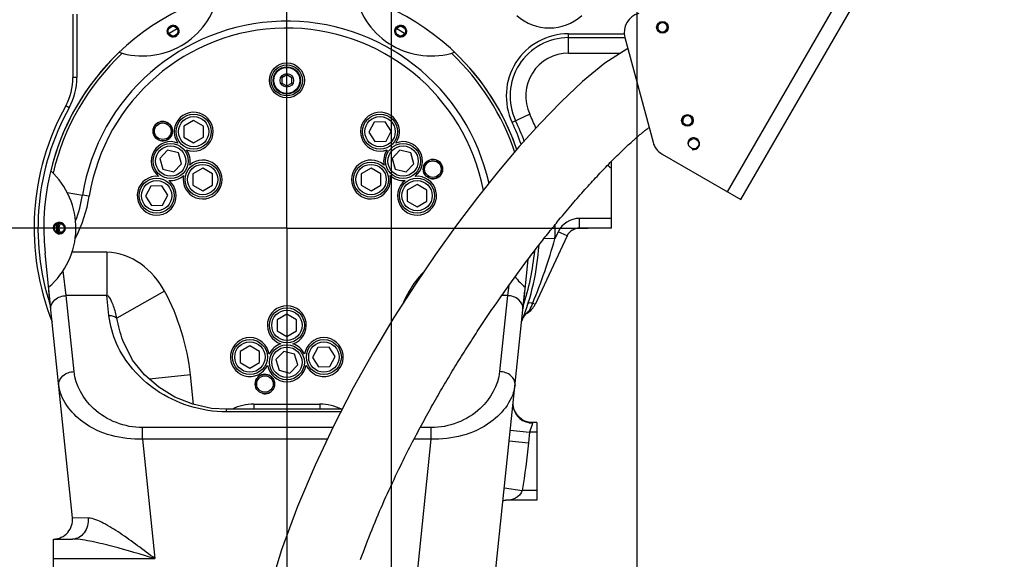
# Model space of a CAD drawing. Header units: millimetres. Extents: x 0 to 11890, y 0 to 8410.
# Tile 90 of 103: x 7118 to 7624, y 6567 to 6844. Entities that reach past the tile are written whole.
import ezdxf

# ---------------------------------------------------------------- set-up
doc = ezdxf.new("R2010")
doc.units = ezdxf.units.MM
doc.header["$LTSCALE"] = 653.95
doc.linetypes.add('CENTER', pattern=[0.6, 0.375, -0.075, 0.075, -0.075])
doc.layers.get('0').update_dxf_attribs({"linetype": 'CONTINUOUS'})
for name, color, linetype in [('304103000002_DXF_AXIS', 7, 'CONTINUOUS'), ('304103000002DXF_CONTINUOUS_LINE', 7, 'CONTINUOUS'), ('304103000008DXF_CONTINUOUS_LINE', 7, 'CONTINUOUS'), ('304105000045DXF_CONTINUOUS_LINE', 7, 'CONTINUOUS'), ('501023000026DXF_CONTINUOUS_LINE', 7, 'CONTINUOUS'), ('501023000027DXF_CONTINUOUS_LINE', 7, 'CONTINUOUS'), ('501023000049DXF_CONTINUOUS_LINE', 7, 'CONTINUOUS'), ('604006000005DXF_CONTINUOUS_LINE', 7, 'CONTINUOUS'), ('604007000001DXF_CONTINUOUS_LINE', 7, 'CONTINUOUS'), ('626001000001DXF_CONTINUOUS_LINE', 7, 'CONTINUOUS'), ('R50-1TANHUANDXF_CONTINUOUS_LINE', 7, 'CONTINUOUS'), ('运动范围_DXF_BALLOON', 7, 'CONTINUOUS'), ('运动范围_DXF_DIMENSION', 7, 'CONTINUOUS')]:
    doc.layers.add(name, color=color, linetype=linetype)
doc.styles.get("Standard").update_dxf_attribs({"font": 'txt', "width": 0.7})
doc.dimstyles.new('DIMSTYLE_1', dxfattribs={"dimtxt": 100, "dimasz": 60, "dimexe": 2, "dimexo": 0.2, "dimgap": 2.5, "dimtad": 0, "dimtih": 1, "dimtoh": 1, "dimdec": 1, "dimdsep": 46, "dimtxsty": 'Standard', "dimblk": '_FILLED', "dimblk1": '_FILLED', "dimblk2": '_FILLED', "dimcen": 0.09, "dimclrt": 5, "dimazin": 2, "dimtp": 0.1, "dimtm": 0.1, "dimtfac": 1, "dimtdec": 1, "dimtofl": 0, "dimtmove": 0, "dimatfit": 3, "dimldrblk": '_FILLED', "dimfxl": 0, "dimtolj": 1, "dimarcsym": 0})
doc.dimstyles.new('DIMSTYLE_2', dxfattribs={"dimtxt": 100, "dimasz": 60, "dimexe": 2, "dimexo": 0.2, "dimgap": 2.5, "dimtad": 0, "dimtih": 1, "dimtoh": 1, "dimdsep": 46, "dimtxsty": 'Standard', "dimblk": '_FILLED', "dimblk1": '_FILLED', "dimblk2": '_FILLED', "dimcen": 0.09, "dimclrt": 5, "dimazin": 2, "dimtp": 0.01, "dimtm": 0.01, "dimtfac": 1, "dimtofl": 0, "dimtmove": 0, "dimatfit": 3, "dimldrblk": '_FILLED', "dimfxl": 0, "dimtolj": 1, "dimarcsym": 0})
doc.dimstyles.new('DIMSTYLE_4', dxfattribs={"dimtxt": 100, "dimasz": 60, "dimexe": 2, "dimexo": 0.2, "dimgap": 2.5, "dimtad": 1, "dimdsep": 46, "dimtxsty": 'Standard', "dimblk": '_FILLED', "dimblk1": '_FILLED', "dimblk2": '_FILLED', "dimcen": 0.09, "dimclrt": 5, "dimazin": 2, "dimtp": 0.01, "dimtm": 0.01, "dimtfac": 1, "dimtofl": 0, "dimtmove": 0, "dimatfit": 3, "dimldrblk": '_FILLED', "dimfxl": 0, "dimtolj": 1, "dimarcsym": 0})
doc.dimstyles.new('DIMSTYLE_7', dxfattribs={"dimtxt": 100, "dimasz": 60, "dimexe": 2, "dimexo": 0.2, "dimgap": 2.5, "dimtad": 0, "dimtih": 1, "dimtoh": 1, "dimdec": 1, "dimdsep": 46, "dimtxsty": 'Standard', "dimblk": '_FILLED', "dimblk1": '_FILLED', "dimblk2": '_FILLED', "dimcen": 0.09, "dimclrt": 5, "dimazin": 2, "dimtp": 0.01, "dimtm": 0.01, "dimtfac": 1, "dimtofl": 0, "dimtmove": 0, "dimatfit": 3, "dimldrblk": '_FILLED', "dimfxl": 0, "dimtolj": 1, "dimarcsym": 0})

# ---------------------------------------------------------------- blocks, each defined once
blk = doc.blocks.new('*D18')
at = {"layer": '运动范围_DXF_DIMENSION', "color": 2, "linetype": 'Continuous', "transparency": 16777216}
blk.add_line((7257.5, 7734.59), (9194.47, 7734.59), dxfattribs=at)
blk = doc.blocks.new('_FILLED')
at = {"color": 0, "linetype": 'ByBlock'}
blk.add_solid([(0, 0), (-1, 0.1167), (-1, -0.1167)], dxfattribs=at)
blk = doc.blocks.new('*D19')
at = {"layer": '运动范围_DXF_DIMENSION', "color": 2, "linetype": 'Continuous', "transparency": 16777216}
for p, q in [((7257.5, 7734.59), (9802.48, 7734.59)), ((9782.48, 7734.59), (9782.48, 5994.44)), ((9782.48, 4254.29), (9782.48, 5994.44)), ((7872.68, 4254.29), (9802.48, 4254.29))]:
    blk.add_line(p, q, dxfattribs=at)
at = {"layer": '运动范围_DXF_DIMENSION', "color": 2, "linetype": 'Continuous', "transparency": 16777216, "xscale": 60, "yscale": 60, "zscale": 60}
for p, rotation in [((9782.48, 7734.59), 90), ((9782.48, 4254.29), 270)]:
    blk.add_blockref('_FILLED', p, dxfattribs=dict(at, rotation=rotation))
blk = doc.blocks.new('*D24')
at = {"layer": '运动范围_DXF_DIMENSION', "color": 2, "linetype": 'Continuous', "transparency": 16777216}
for p, q in [((7110.32, 5492.23), (7110.32, 7210.21)), ((7255.32, 6894.23), (7255.32, 7210.21)), ((7182.82, 7190.21), (6730.85, 7190.21)), ((7110.32, 7190.21), (7182.82, 7190.21)), ((7255.32, 7190.21), (7182.82, 7190.21))]:
    blk.add_line(p, q, dxfattribs=at)
at = {"layer": '运动范围_DXF_DIMENSION', "color": 2, "linetype": 'Continuous', "transparency": 16777216, "xscale": 60, "yscale": 60, "zscale": 60, "rotation": 180}
blk.add_blockref('_FILLED', (7110.32, 7190.21), dxfattribs=at)
at = {"layer": '运动范围_DXF_DIMENSION', "color": 2, "linetype": 'Continuous', "transparency": 16777216, "xscale": 60, "yscale": 60, "zscale": 60}
blk.add_blockref('_FILLED', (7255.32, 7190.21), dxfattribs=at)
blk = doc.blocks.new('*D37')
at = {"layer": '运动范围_DXF_BALLOON', "color": 2, "linetype": 'Continuous', "transparency": 16777216}
blk.add_line((7309.22, 6245.35), (7309.22, 7814.98), dxfattribs=at)
blk = doc.blocks.new('*D38')
at = {"layer": '运动范围_DXF_BALLOON', "color": 2, "linetype": 'Continuous', "transparency": 16777216}
for p, q in [((7550.19, 7623.04), (7550.19, 7814.98)), ((7435.5, 7478.04), (7550.19, 7623.04)), ((7435.5, 5534.64), (7435.5, 7478.04))]:
    blk.add_line(p, q, dxfattribs=at)

msp = doc.modelspace()

# ---------------------------------------------------------------- linework, layer by layer
at = {"color": 2, "linetype": 'Continuous'}
for centre, radius, start, end in [((7255.496, 5867.233), 1867.359, 315.002639, 180), ((6385.5, 5870.014), 996.309, 22.006917, 54.885704)]:
    msp.add_arc(centre, radius, start, end, dxfattribs=at)
at = {"layer": '304103000002_DXF_AXIS', "color": 7, "linetype": 'CENTER'}
for q in [(7255.316, 6892.233), (7100.316, 6737.233), (7255.316, 6251.722), (7410.316, 6737.233)]:
    msp.add_line((7255.316, 6737.233), q, dxfattribs=at)
at = {"layer": '304103000002DXF_CONTINUOUS_LINE', "color": 9, "linetype": 'Continuous'}
for p, q in [((7142.382, 6755.539), (7150.224, 6754.268)), ((7153.714, 6753.702), (7150.224, 6754.268)), ((7162.775, 6724.826), (7144.843, 6724.826)), ((7162.775, 6724.826), (7162.775, 6702.531)), ((7141.893, 6702.532), (7140.229, 6715.243)), ((7369.408, 6707.638), (7368.739, 6702.532)), ((7145.934, 6663.43), (7141.893, 6702.532)), ((7162.775, 6702.531), (7141.893, 6702.532)), ((7163.837, 6692.249), (7162.775, 6702.531)), ((7192.403, 6704.812), (7167.918, 6690.859)), ((7318.23, 6704.812), (7318.868, 6704.448)), ((7368.739, 6702.532), (7364.699, 6663.43)), ((7368.739, 6702.532), (7365.786, 6702.532)), ((7205.818, 6661.697), (7184.652, 6659.509)), ((7207.384, 6646.541), (7205.818, 6661.697)), ((7238.316, 6646.728), (7238.316, 6644.011)), ((7238.316, 6646.728), (7272.316, 6646.728)), ((7272.316, 6646.728), (7272.316, 6644.011)), ((7224.247, 6642.727), (7224.247, 6644.011)), ((7283.041, 6642.727), (7224.247, 6642.727)), ((7181.081, 6628.671), (7181.081, 6634.617)), ((7278.889, 6634.617), (7181.081, 6634.617)), ((7329.552, 6634.617), (7323.853, 6634.617)), ((7329.552, 6628.671), (7329.552, 6634.617)), ((7381.43, 6636.25), (7380.186, 6632.233)), ((7381.653, 6636.966), (7381.43, 6636.25)), ((7370.239, 6633.261), (7380.186, 6632.233)), ((7380.186, 6632.233), (7379.628, 6626.833)), ((7383.816, 6632.233), (7380.186, 6632.233)), ((7181.081, 6628.671), (7187.43, 6567.233)), ((7276.083, 6628.671), (7181.081, 6628.671)), ((7329.552, 6628.671), (7320.706, 6628.671)), ((7322.117, 6556.721), (7329.552, 6628.671)), ((7369.681, 6627.861), (7379.628, 6626.833)), ((7367.175, 6603.607), (7376.408, 6602.233)), ((7383.816, 6602.233), (7376.408, 6602.233)), ((7153.108, 6588.056), (7145.044, 6588.261)), ((7135.316, 6567.233), (7187.43, 6567.233))]:
    msp.add_line(p, q, dxfattribs=at)
at = {"layer": '304103000002DXF_CONTINUOUS_LINE', "color": 7, "linetype": 'Continuous'}
for p, q in [((7133.936, 6695.764), (7130.978, 6724.386)), ((7379.321, 6721.156), (7376.697, 6695.764)), ((7145.044, 6588.261), (7132.961, 6705.195)), ((7361.905, 6552.609), (7377.671, 6705.195)), ((7171.001, 6679.392), (7170.999, 6679.396)), ((7283.706, 6644.011), (7224.247, 6644.011)), ((7381.606, 6637.233), (7379.564, 6637.445)), ((7383.816, 6637.233), (7381.606, 6637.233)), ((7383.816, 6637.233), (7383.816, 6597.233)), ((7383.816, 6597.233), (7367.887, 6597.233)), ((7135.316, 6537.233), (7135.316, 6577.233)), ((7135.316, 6577.233), (7145.151, 6577.233))]:
    msp.add_line(p, q, dxfattribs=at)
for points in [[(7224.247, 6644.011), (7216.607, 6644.521), (7206.953, 6646.635), (7197.776, 6650.304), (7189.426, 6655.37), (7182.149, 6661.679), (7175.983, 6669.373), (7171.001, 6679.392)], [(7379.564, 6637.445), (7377.785, 6637.996), (7376.195, 6638.833), (7374.827, 6639.899), (7373.704, 6641.135), (7372.836, 6642.485), (7372.219, 6643.893), (7371.849, 6645.282), (7371.703, 6646.471), (7371.695, 6647.261), (7371.7, 6647.366)], [(7366.491, 6596.987), (7367.476, 6597.214), (7367.88, 6597.233)]]:
    msp.add_lwpolyline(points, dxfattribs=at)
for centre, radius in [((7196.816, 6838.558), 2.5), ((7313.816, 6838.558), 2.5), ((7255.316, 6813.233), 9), ((7191.488, 6787.102), 5), ((7191.488, 6787.102), 4.25), ((7330.418, 6767.576), 5), ((7330.418, 6767.576), 4.25), ((7138.316, 6737.233), 2.5), ((7244.043, 6657.022), 5), ((7244.043, 6657.022), 4.25)]:
    msp.add_circle(centre, radius, dxfattribs=at)
for centre, radius, start, end in [((7255.316, 6737.233), 125, 18.76944, 185.8993), ((7181.066, 6865.838), 40, 252.5081, 347.4919), ((7329.566, 6865.838), 40, 192.5081, 287.4919), ((7255.316, 6737.233), 125, 133.64457, 166.35543), ((7255.316, 6737.233), 125, 18.77663, 46.35543), ((7207.385, 6786.868), 10, 248.19985, 215.80015), ((7303.248, 6786.868), 10, 324.19985, 291.80015), ((7195.561, 6771.733), 10, 68.19985, 231.80015), ((7315.072, 6771.733), 10, 308.19985, 111.80015), ((7195.561, 6771.733), 10, 348.19487, 35.80015), ((7315.072, 6771.733), 10, 144.19985, 191.80513), ((7212.015, 6762.233), 10, 168.19487, 131.80513), ((7298.618, 6762.233), 10, 48.19487, 11.80513), ((7106.816, 6737.233), 40, 310.49896, 47.4919), ((7188.366, 6753.926), 10, 84.19985, 51.80015), ((7195.561, 6771.733), 10, 264.19985, 311.80513), ((7315.072, 6771.733), 10, 228.19487, 275.80015), ((7322.267, 6753.926), 10, 128.19985, 95.80015), ((7403.816, 6737.233), 40, 218.85576, 229.50094), ((7255.316, 6687.233), 10, 288.19487, 251.80513), ((7236.297, 6670.906), 10, 8.19985, 335.80015), ((7274.335, 6670.906), 10, 204.19985, 171.80015), ((7255.316, 6668.233), 10, 108.19487, 155.80015), ((7255.316, 6668.233), 10, 24.19985, 71.80513), ((7255.316, 6668.233), 10, 188.19985, 351.80015), ((7135.097, 6587.233), 10, 271.25843, 5.89948)]:
    msp.add_arc(centre, radius, start, end, dxfattribs=at)
at = {"layer": '304103000002DXF_CONTINUOUS_LINE', "color": 9, "linetype": 'Continuous'}
for centre, radius, start, end in [((7255.316, 6737.233), 106.464, 12.40768, 170.7931), ((7255.316, 6737.233), 102.929, 10.87773, 170.7931), ((7255.316, 6737.233), 123.536, 133.2504, 166.7496), ((7255.316, 6737.233), 123.536, 18.34977, 46.7496), ((7082.571, 6765.233), 72.071, 332.42548, 350.7931), ((7082.571, 6765.233), 68.536, 339.21643, 350.7931), ((7238.316, 6622.233), 24.495, 90, 116.69791), ((7272.316, 6622.233), 24.495, 62.90061, 90)]:
    msp.add_arc(centre, radius, start, end, dxfattribs=at)
at = {"layer": '304103000002DXF_CONTINUOUS_LINE', "color": 2, "linetype": 'Continuous'}
for centre, radius in [((7196.816, 6838.558), 3), ((7313.816, 6838.558), 3), ((7191.488, 6787.102), 5), ((7330.418, 6767.576), 5), ((7138.316, 6737.233), 3), ((7244.043, 6657.022), 5)]:
    msp.add_arc(centre, radius, 255, 195, dxfattribs=at)
at = {"layer": '304103000002DXF_CONTINUOUS_LINE', "color": 7, "linetype": 'Continuous'}
for points in [[(7196.385, 6841.526), (7197.142, 6841.637), (7197.995, 6841.412), (7198.608, 6840.954)], [(7311.218, 6840.058), (7311.78, 6841.032), (7313.144, 6841.69), (7314.256, 6841.524)], [(7194.218, 6837.058), (7193.83, 6837.731), (7193.722, 6838.623), (7193.93, 6839.372)], [(7194.468, 6840.422), (7194.927, 6840.999), (7195.655, 6841.419), (7196.385, 6841.526)], [(7199.703, 6837.745), (7199.413, 6836.695), (7198.325, 6835.748), (7197.248, 6835.59)], [(7199.414, 6840.058), (7199.803, 6839.385), (7199.911, 6838.494), (7199.703, 6837.745)], [(7312.306, 6835.966), (7311.665, 6836.339), (7311.14, 6837.006), (7310.936, 6837.719)], [(7316.414, 6837.058), (7315.852, 6836.085), (7314.488, 6835.427), (7313.376, 6835.593)], [(7314.256, 6841.524), (7315.323, 6841.364), (7316.4, 6840.435), (7316.696, 6839.398)], [(7316.696, 6839.398), (7316.912, 6838.643), (7316.807, 6837.739), (7316.414, 6837.058)], [(7197.248, 6835.59), (7196.491, 6835.479), (7195.638, 6835.705), (7195.025, 6836.162)], [(7137.167, 6734.471), (7136.141, 6734.899), (7135.313, 6736.133), (7135.317, 6737.245)], [(7135.317, 6737.245), (7135.319, 6737.986), (7135.633, 6738.775), (7136.149, 6739.308)], [(7136.149, 6739.308), (7136.696, 6739.872), (7137.531, 6740.233), (7138.316, 6740.233)], [(7138.316, 6740.233), (7139.733, 6740.233), (7141.32, 6738.639), (7141.316, 6737.222)], [(7141.316, 6737.222), (7141.312, 6735.81), (7139.728, 6734.233), (7138.316, 6734.233)]]:
    msp.add_open_spline(points, degree=3, dxfattribs=at)
for points, knots in [([(7193.93, 6839.372), (7193.982, 6839.562), (7194.129, 6839.933), (7194.345, 6840.267), (7194.468, 6840.422)], [0, 0, 0, 0, 0.5001439, 1, 1, 1, 1]), ([(7195.025, 6836.162), (7194.862, 6836.284), (7194.56, 6836.557), (7194.318, 6836.885), (7194.218, 6837.058)], [0, 0, 0, 0, 0.504286, 1, 1, 1, 1]), ([(7198.608, 6840.954), (7198.771, 6840.833), (7199.073, 6840.56), (7199.314, 6840.232), (7199.414, 6840.058)], [0, 0, 0, 0, 0.504286, 1, 1, 1, 1]), ([(7310.936, 6837.719), (7310.882, 6837.911), (7310.813, 6838.309), (7310.822, 6838.713), (7310.846, 6838.912)], [0, 0, 0, 0, 0.4991711, 1, 1, 1, 1]), ([(7310.846, 6838.912), (7310.869, 6839.114), (7310.955, 6839.512), (7311.118, 6839.885), (7311.218, 6840.058)], [0, 0, 0, 0, 0.5042844, 1, 1, 1, 1]), ([(7313.376, 6835.593), (7313.189, 6835.621), (7312.818, 6835.712), (7312.47, 6835.871), (7312.306, 6835.966)], [0, 0, 0, 0, 0.5004417, 1, 1, 1, 1]), ([(7138.316, 6734.233), (7138.121, 6734.233), (7137.727, 6734.276), (7137.35, 6734.394), (7137.167, 6734.471)], [0, 0, 0, 0, 0.4958568, 1, 1, 1, 1])]:
    msp.add_open_spline(points, degree=3, knots=knots, dxfattribs=at)
at = {"layer": '304103000002DXF_CONTINUOUS_LINE', "color": 9, "linetype": 'Continuous'}
for points, knots in [([(7192.403, 6704.812), (7189.336, 6710.195), (7181.347, 6720.072), (7168.915, 6724.826), (7162.775, 6724.826)], [0, 0, 0, 0, 0.5022598, 1, 1, 1, 1]), ([(7133.936, 6695.764), (7133.763, 6697.438), (7135.92, 6701.319), (7139.814, 6702.435), (7141.893, 6702.531)], [0, 0, 0, 0, 0.4470568, 1, 1, 1, 1]), ([(7167.918, 6690.859), (7167.452, 6692.931), (7166.642, 6696.107), (7165.052, 6699.935), (7163.862, 6702.235), (7162.775, 6702.531)], [0, 0, 0, 0, 0.4913674, 0.739335, 1, 1, 1, 1]), ([(7205.818, 6661.697), (7205.041, 6669.217), (7201.6, 6684.017), (7196.145, 6698.248), (7192.403, 6704.812)], [0, 0, 0, 0, 0.5001188, 1, 1, 1, 1]), ([(7376.697, 6695.764), (7376.87, 6697.438), (7374.713, 6701.319), (7370.819, 6702.435), (7368.739, 6702.531)], [0, 0, 0, 0, 0.4470568, 1, 1, 1, 1]), ([(7224.247, 6642.727), (7211.543, 6642.729), (7187.932, 6649.973), (7171.927, 6668.338), (7167.722, 6677.831)], [0, 0, 0, 0, 0.5502914, 1, 1, 1, 1]), ([(7137.976, 6656.662), (7137.803, 6658.337), (7139.96, 6662.217), (7143.854, 6663.333), (7145.934, 6663.43)], [0, 0, 0, 0, 0.4470568, 1, 1, 1, 1]), ([(7181.081, 6634.617), (7172.039, 6634.62), (7155.238, 6640.851), (7146.666, 6656.347), (7145.934, 6663.43)], [0, 0, 0, 0, 0.5594582, 1, 1, 1, 1]), ([(7364.699, 6663.43), (7363.967, 6656.347), (7355.395, 6640.851), (7338.594, 6634.62), (7329.552, 6634.617)], [0, 0, 0, 0, 0.4405411, 1, 1, 1, 1]), ([(7372.657, 6656.662), (7372.83, 6658.337), (7370.673, 6662.217), (7366.779, 6663.333), (7364.699, 6663.43)], [0, 0, 0, 0, 0.4470568, 1, 1, 1, 1]), ([(7181.081, 6628.671), (7170.425, 6628.459), (7151.35, 6632.647), (7138.756, 6649.106), (7137.976, 6656.662)], [0, 0, 0, 0, 0.5838772, 1, 1, 1, 1]), ([(7372.657, 6656.662), (7371.876, 6649.106), (7359.283, 6632.647), (7340.207, 6628.459), (7329.552, 6628.671)], [0, 0, 0, 0, 0.4161222, 1, 1, 1, 1]), ([(7371.762, 6645.183), (7372.099, 6642.965), (7374.629, 6638.612), (7379.333, 6636.991), (7381.653, 6636.966)], [0, 0, 0, 0, 0.4915911, 1, 1, 1, 1]), ([(7381.606, 6637.233), (7381.641, 6637.233), (7381.732, 6637.134), (7381.672, 6637.03), (7381.653, 6636.966)], [0, 0, 0, 0, 0.3408808, 1, 1, 1, 1]), ([(7376.408, 6602.233), (7375.678, 6600.6), (7373.241, 6597.632), (7369.571, 6597.233), (7367.888, 6597.233)], [0, 0, 0, 0, 0.5152891, 1, 1, 1, 1]), ([(7153.108, 6588.056), (7153.28, 6585.436), (7152.202, 6580.239), (7147.384, 6577.233), (7145.15, 6577.233)], [0, 0, 0, 0, 0.5403287, 1, 1, 1, 1]), ([(7187.43, 6567.233), (7181.528, 6571.655), (7172.916, 6578.209), (7161.618, 6585.289), (7155.835, 6587.988), (7153.108, 6588.056)], [0, 0, 0, 0, 0.5472702, 0.7975513, 1, 1, 1, 1]), ([(7187.43, 6567.233), (7180.244, 6569.355), (7169.572, 6572.55), (7155.506, 6576.007), (7148.534, 6577.233), (7145.152, 6577.233)], [0, 0, 0, 0, 0.5164053, 0.7668985, 1, 1, 1, 1])]:
    msp.add_open_spline(points, degree=3, knots=knots, dxfattribs=at)
for points in [[(7325.592, 6714.636), (7322.719, 6711.722), (7320.256, 6708.367), (7318.23, 6704.812)], [(7318.23, 6704.812), (7317.039, 6702.724), (7315.956, 6700.573), (7314.957, 6698.386)], [(7163.837, 6692.249), (7165.273, 6692.316), (7166.909, 6691.882), (7167.918, 6690.859)], [(7167.722, 6677.831), (7165.706, 6682.382), (7164.349, 6687.298), (7163.837, 6692.249)], [(7170.999, 6679.396), (7169.683, 6683.127), (7168.684, 6686.977), (7167.918, 6690.859)], [(7379.628, 6626.833), (7378.778, 6618.607), (7377.625, 6610.413), (7376.408, 6602.233)]]:
    msp.add_open_spline(points, degree=3, dxfattribs=at)
at = {"layer": '304103000008DXF_CONTINUOUS_LINE', "color": 7, "linetype": 'Continuous'}
for p, q in [((7145.316, 6847.263), (7145.316, 6814.693)), ((7400.147, 6835.233), (7429.189, 6835.233)), ((7422.316, 6737.233), (7422.316, 6771.678)), ((7422.316, 6737.233), (7405.76, 6737.233)), ((7399.416, 6733.192), (7383.009, 6698.007)), ((7399.5, 6733.365), (7399.642, 6733.635))]:
    msp.add_line(p, q, dxfattribs=at)
at = {"layer": '304103000008DXF_CONTINUOUS_LINE', "color": 9, "linetype": 'Continuous'}
for p, q in [((7147.316, 6847.263), (7147.316, 6814.693)), ((7400.147, 6827.233), (7400.147, 6837.233)), ((7400.147, 6837.233), (7428.944, 6837.233)), ((7400.147, 6827.233), (7426.957, 6827.233)), ((7147.316, 6814.693), (7145.316, 6814.693)), ((7143.316, 6799.201), (7141.566, 6800.169)), ((7380.233, 6795.883), (7371.181, 6791.633)), ((7405.76, 6737.233), (7405.76, 6742.233)), ((7422.316, 6742.233), (7405.76, 6742.233)), ((7394.884, 6735.305), (7393.206, 6731.705)), ((7399.416, 6733.192), (7394.884, 6735.305)), ((7393.206, 6731.705), (7387.618, 6731.929)), ((7383.009, 6698.007), (7381.775, 6698.583))]:
    msp.add_line(p, q, dxfattribs=at)
at = {"layer": '304103000008DXF_CONTINUOUS_LINE', "color": 7, "linetype": 'Continuous'}
for points in [[(7400.476, 6734.825), (7400.745, 6735.117), (7401.039, 6735.402), (7401.358, 6735.676), (7401.701, 6735.937)], [(7401.701, 6735.937), (7402.069, 6736.181), (7402.46, 6736.407), (7402.875, 6736.611), (7403.311, 6736.791), (7403.369, 6736.812)], [(7399.642, 6733.635), (7399.816, 6733.93), (7400.012, 6734.228), (7400.232, 6734.527), (7400.476, 6734.825)], [(7376.883, 6691.173), (7377.043, 6691.54), (7377.699, 6692.537), (7378.605, 6693.359), (7378.91, 6693.553)]]:
    msp.add_lwpolyline(points, dxfattribs=at)
at = {"layer": '304103000008DXF_CONTINUOUS_LINE', "color": 9, "linetype": 'Continuous'}
for centre, radius, start, end in [((7390.316, 6865.233), 25, 228.06714, 311.93286), ((7400.147, 6805.233), 32, 90, 205.15066), ((7400.147, 6805.233), 22, 90, 205.15066), ((7115.316, 6814.693), 32, 331.04498, 360), ((7255.316, 6737.233), 128, 151.04498, 198.07931), ((7255.316, 6737.233), 128, 19.58266, 25.15066), ((7255.316, 6737.233), 138, 21.8963, 25.15066), ((7428.298, 6778.567), 12, 228.1923, 240.10184), ((7405.76, 6730.233), 12, 90, 155), ((7255.316, 6737.233), 138, 357.70426, 0.744), ((7255.316, 6737.233), 128, 341.71177, 354.74583)]:
    msp.add_arc(centre, radius, start, end, dxfattribs=at)
at = {"layer": '304103000008DXF_CONTINUOUS_LINE', "color": 7, "linetype": 'Continuous'}
for centre, radius, start, end in [((7400.147, 6805.233), 30, 90, 205.15066), ((7115.316, 6814.693), 30, 331.04498, 360), ((7255.316, 6737.233), 130, 151.04498, 201.7833), ((7255.316, 6737.233), 130, 20.03055, 25.15066), ((7142.316, 6737.233), 5, 150.88084, 209.14182), ((7142.316, 6737.233), 4.25, 145.1378, 214.8216), ((7405.76, 6730.233), 7, 90, 155), ((7255.316, 6737.233), 130, 338.36252, 356.13917), ((7373.946, 6702.233), 10, 299.77265, 335)]:
    msp.add_arc(centre, radius, start, end, dxfattribs=at)
at = {"layer": '304103000008DXF_CONTINUOUS_LINE', "color": 2, "linetype": 'Continuous'}
msp.add_arc((7142.316, 6737.233), 5, 151.00315, 195, dxfattribs=at)
at = {"layer": '304103000008DXF_CONTINUOUS_LINE', "color": 9, "linetype": 'Continuous'}
for points in [[(7381.775, 6698.583), (7386.157, 6709.409), (7390.014, 6720.47), (7393.206, 6731.705)], [(7379.797, 6694.425), (7378.515, 6693.733), (7377.398, 6692.531), (7376.881, 6691.169)]]:
    msp.add_open_spline(points, degree=3, dxfattribs=at)
for points, knots in [([(7381.775, 6698.583), (7381.218, 6698.671), (7380.57, 6698.746), (7379.485, 6698.733), (7379.414, 6698.506)], [0, 0, 0, 0, 0.7030265, 1, 1, 1, 1]), ([(7379.797, 6694.425), (7379.957, 6694.705), (7380.702, 6696.046), (7381.359, 6697.442), (7381.775, 6698.583)], [0, 0, 0, 0, 0.2094676, 1, 1, 1, 1]), ([(7378.91, 6693.553), (7378.984, 6693.595), (7379.125, 6693.684), (7379.257, 6693.786), (7379.319, 6693.84)], [0, 0, 0, 0, 0.507655, 1, 1, 1, 1]), ([(7379.319, 6693.84), (7379.415, 6693.923), (7379.592, 6694.105), (7379.735, 6694.315), (7379.797, 6694.425)], [0, 0, 0, 0, 0.5001779, 1, 1, 1, 1])]:
    msp.add_open_spline(points, degree=3, knots=knots, dxfattribs=at)
at = {"layer": '304105000045DXF_CONTINUOUS_LINE', "color": 7, "linetype": 'Continuous'}
for p, q in [((7488.885, 6751.918), (7593.885, 6933.783)), ((7429.189, 6835.374), (7443.646, 6781.419)), ((7448.305, 6775.347), (7488.885, 6751.918))]:
    msp.add_line(p, q, dxfattribs=at)
at = {"layer": '304105000045DXF_CONTINUOUS_LINE', "color": 9, "linetype": 'Continuous'}
msp.add_line((7481.957, 6755.918), (7566.457, 6902.276), dxfattribs=at)
at = {"layer": '304105000045DXF_CONTINUOUS_LINE', "color": 7, "linetype": 'Continuous'}
msp.add_circle((7464.554, 6780.663), 2.625, dxfattribs=at)
for centre, start, end in [((7438.848, 6837.962), 105, 195), ((7453.305, 6784.007), 195, 240)]:
    msp.add_arc(centre, 10, start, end, dxfattribs=at)
at = {"layer": '304105000045DXF_CONTINUOUS_LINE', "color": 2, "linetype": 'Continuous'}
msp.add_arc((7464.554, 6780.663), 3, 255, 195, dxfattribs=at)
at = {"layer": '501023000026DXF_CONTINUOUS_LINE', "color": 7, "linetype": 'Continuous'}
for p, q in [((7207.385, 6792.641), (7202.385, 6789.754)), ((7212.385, 6789.754), (7207.385, 6792.641)), ((7300.188, 6791.764), (7297.478, 6786.666)), ((7305.958, 6791.965), (7300.188, 6791.764)), ((7309.018, 6787.069), (7305.958, 6791.965)), ((7202.385, 6789.754), (7202.385, 6783.981)), ((7212.385, 6783.981), (7212.385, 6789.754)), ((7297.478, 6786.666), (7300.537, 6781.77)), ((7306.307, 6781.972), (7309.018, 6787.069)), ((7202.385, 6783.981), (7207.385, 6781.094)), ((7207.385, 6781.094), (7212.385, 6783.981)), ((7300.537, 6781.77), (7306.307, 6781.972)), ((7193.969, 6777.283), (7189.959, 6773.13)), ((7199.571, 6775.886), (7193.969, 6777.283)), ((7201.163, 6770.337), (7199.571, 6775.886)), ((7313.481, 6777.283), (7309.47, 6773.13)), ((7319.083, 6775.886), (7313.481, 6777.283)), ((7320.674, 6770.337), (7319.083, 6775.886)), ((7189.959, 6773.13), (7191.55, 6767.58)), ((7309.47, 6773.13), (7311.062, 6767.58)), ((7191.55, 6767.58), (7197.152, 6766.183)), ((7197.152, 6766.183), (7201.163, 6770.337)), ((7212.015, 6768.007), (7207.015, 6765.12)), ((7217.015, 6765.12), (7212.015, 6768.007)), ((7298.618, 6768.007), (7293.618, 6765.12)), ((7303.618, 6765.12), (7298.618, 6768.007)), ((7311.062, 6767.58), (7316.664, 6766.183)), ((7316.664, 6766.183), (7320.674, 6770.337)), ((7207.015, 6765.12), (7207.015, 6759.347)), ((7217.015, 6759.347), (7217.015, 6765.12)), ((7293.618, 6765.12), (7293.618, 6759.347)), ((7303.618, 6759.347), (7303.618, 6765.12)), ((7185.307, 6758.822), (7182.596, 6753.724)), ((7191.076, 6759.024), (7185.307, 6758.822)), ((7194.136, 6754.127), (7191.076, 6759.024)), ((7207.015, 6759.347), (7212.015, 6756.46)), ((7212.015, 6756.46), (7217.015, 6759.347)), ((7293.618, 6759.347), (7298.618, 6756.46)), ((7298.618, 6756.46), (7303.618, 6759.347)), ((7322.267, 6759.699), (7317.267, 6756.813)), ((7317.267, 6756.813), (7317.267, 6751.039)), ((7327.267, 6756.813), (7322.267, 6759.699)), ((7327.267, 6751.039), (7327.267, 6756.813)), ((7182.596, 6753.724), (7185.656, 6748.828)), ((7191.425, 6749.03), (7194.136, 6754.127)), ((7317.267, 6751.039), (7322.267, 6748.152)), ((7322.267, 6748.152), (7327.267, 6751.039)), ((7185.656, 6748.828), (7191.425, 6749.03)), ((7255.316, 6693.007), (7250.316, 6690.12)), ((7250.316, 6690.12), (7250.316, 6684.347)), ((7260.316, 6690.12), (7255.316, 6693.007)), ((7260.316, 6684.347), (7260.316, 6690.12)), ((7250.316, 6684.347), (7255.316, 6681.46)), ((7255.316, 6681.46), (7260.316, 6684.347)), ((7236.297, 6676.68), (7231.297, 6673.793)), ((7241.297, 6673.793), (7236.297, 6676.68)), ((7271.276, 6675.802), (7268.565, 6670.705)), ((7277.046, 6676.004), (7271.276, 6675.802)), ((7280.105, 6671.108), (7277.046, 6676.004)), ((7231.297, 6673.793), (7231.297, 6668.019)), ((7241.297, 6668.019), (7241.297, 6673.793)), ((7253.725, 6673.783), (7249.714, 6669.63)), ((7249.714, 6669.63), (7251.306, 6664.08)), ((7259.327, 6672.386), (7253.725, 6673.783)), ((7260.918, 6666.837), (7259.327, 6672.386)), ((7268.565, 6670.705), (7271.625, 6665.809)), ((7277.395, 6666.01), (7280.105, 6671.108)), ((7231.297, 6668.019), (7236.297, 6665.133)), ((7236.297, 6665.133), (7241.297, 6668.019)), ((7256.908, 6662.683), (7260.918, 6666.837)), ((7271.625, 6665.809), (7277.395, 6666.01)), ((7251.306, 6664.08), (7256.908, 6662.683))]:
    msp.add_line(p, q, dxfattribs=at)
for centre in [(7207.385, 6786.868), (7303.248, 6786.868), (7195.561, 6771.733), (7315.072, 6771.733), (7212.015, 6762.233), (7298.618, 6762.233), (7188.366, 6753.926), (7322.267, 6753.926), (7255.316, 6687.233), (7236.297, 6670.906), (7274.335, 6670.906), (7255.316, 6668.233)]:
    msp.add_circle(centre, 9, dxfattribs=at)
at = {"layer": '501023000026DXF_CONTINUOUS_LINE', "color": 9, "linetype": 'Continuous'}
for centre in [(7207.385, 6786.868), (7303.248, 6786.868), (7195.561, 6771.733), (7315.072, 6771.733), (7212.015, 6762.233), (7298.618, 6762.233), (7188.366, 6753.926), (7322.267, 6753.926), (7255.316, 6687.233), (7236.297, 6670.906), (7255.316, 6668.233), (7274.335, 6670.906)]:
    msp.add_circle(centre, 7.8, dxfattribs=at)
at = {"layer": '501023000027DXF_CONTINUOUS_LINE', "color": 7, "linetype": 'Continuous'}
for centre, radius in [((7448.507, 6840.55), 3), ((7448.507, 6840.55), 2.5), ((7461.345, 6792.64), 3), ((7461.345, 6792.64), 2.5)]:
    msp.add_circle(centre, radius, dxfattribs=at)
at = {"layer": '501023000027DXF_CONTINUOUS_LINE', "color": 2, "linetype": 'Continuous'}
for centre in [(7448.507, 6840.55), (7461.345, 6792.64)]:
    msp.add_arc(centre, 2.4, 255, 195, dxfattribs=at)
at = {"layer": '501023000049DXF_CONTINUOUS_LINE', "color": 7, "linetype": 'Continuous'}
for p, q in [((7198.816, 6839.713), (7194.816, 6837.404)), ((7194.816, 6837.404), (7194.816, 6837.122)), ((7199.062, 6839.571), (7198.816, 6839.713)), ((7311.816, 6839.713), (7311.573, 6839.572)), ((7315.816, 6837.404), (7311.816, 6839.713)), ((7315.816, 6837.12), (7315.816, 6837.404))]:
    msp.add_line(p, q, dxfattribs=at)
at = {"layer": '604006000005DXF_CONTINUOUS_LINE', "color": 7, "linetype": 'Continuous'}
for radius, start, end in [(5.573, 156.58025, 203.35065), (5.25, 153.26697, 206.77992)]:
    msp.add_arc((7142.316, 6737.233), radius, start, end, dxfattribs=at)
at = {"layer": '604007000001DXF_CONTINUOUS_LINE', "color": 7, "linetype": 'Continuous'}
msp.add_circle((7255.316, 6813.233), 8, dxfattribs=at)
at = {"layer": '626001000001DXF_CONTINUOUS_LINE', "color": 7, "linetype": 'Continuous'}
for p, q in [((7255.316, 6816.083), (7252.816, 6814.602)), ((7252.816, 6814.602), (7252.816, 6811.865)), ((7252.816, 6811.865), (7255.316, 6810.383)), ((7257.816, 6814.602), (7255.316, 6816.083)), ((7255.316, 6810.383), (7257.816, 6811.865)), ((7257.816, 6811.865), (7257.816, 6814.602))]:
    msp.add_line(p, q, dxfattribs=at)
for radius in [7, 3.5]:
    msp.add_circle((7255.316, 6813.233), radius, dxfattribs=at)
at = {"layer": '626001000001DXF_CONTINUOUS_LINE', "color": 9, "linetype": 'Continuous'}
msp.add_circle((7255.316, 6813.233), 6.7, dxfattribs=at)
at = {"layer": 'R50-1TANHUANDXF_CONTINUOUS_LINE', "color": 7, "linetype": 'Continuous'}
for p, q in [((7431.624, 6780.647), (7432.325, 6781.284)), ((7425.978, 6775.312), (7426.699, 6776.012)), ((7426.699, 6776.012), (7427.412, 6776.7)), ((7427.412, 6776.7), (7428.121, 6777.377)), ((7428.121, 6777.377), (7428.825, 6778.045)), ((7428.825, 6778.045), (7429.526, 6778.705)), ((7429.526, 6778.705), (7430.226, 6779.359)), ((7430.226, 6779.359), (7430.925, 6780.006)), ((7430.925, 6780.006), (7431.624, 6780.647)), ((7420.835, 6770.173), (7421.576, 6770.928)), ((7421.576, 6770.928), (7422.315, 6771.677)), ((7422.315, 6771.677), (7423.051, 6772.418)), ((7423.051, 6772.418), (7423.786, 6773.152)), ((7423.786, 6773.152), (7424.519, 6773.879)), ((7424.519, 6773.879), (7425.25, 6774.6)), ((7425.25, 6774.6), (7425.978, 6775.312)), ((7416.346, 6765.494), (7417.1, 6766.292)), ((7417.1, 6766.292), (7417.852, 6767.083)), ((7417.852, 6767.083), (7418.601, 6767.866)), ((7418.601, 6767.866), (7419.348, 6768.642)), ((7419.348, 6768.642), (7420.093, 6769.411)), ((7420.093, 6769.411), (7420.835, 6770.173)), ((7411.763, 6760.547), (7412.534, 6761.392)), ((7412.534, 6761.392), (7413.303, 6762.228)), ((7413.303, 6762.228), (7414.068, 6763.057)), ((7414.068, 6763.057), (7414.83, 6763.877)), ((7414.83, 6763.877), (7415.589, 6764.689)), ((7415.589, 6764.689), (7416.346, 6765.494)), ((7407.053, 6755.294), (7407.848, 6756.193)), ((7407.848, 6756.193), (7408.639, 6757.082)), ((7408.639, 6757.082), (7409.426, 6757.962)), ((7409.426, 6757.962), (7410.209, 6758.832)), ((7410.209, 6758.832), (7410.987, 6759.694)), ((7410.987, 6759.694), (7411.763, 6760.547)), ((7402.17, 6749.674), (7402.998, 6750.639)), ((7402.998, 6750.639), (7403.821, 6751.593)), ((7403.821, 6751.593), (7404.637, 6752.535)), ((7404.637, 6752.535), (7405.447, 6753.465)), ((7405.447, 6753.465), (7406.253, 6754.385)), ((7406.253, 6754.385), (7407.053, 6755.294)), ((7397.925, 6744.649), (7398.788, 6745.682)), ((7398.788, 6745.682), (7399.645, 6746.7)), ((7399.645, 6746.7), (7400.493, 6747.705)), ((7400.493, 6747.705), (7401.335, 6748.696)), ((7401.335, 6748.696), (7402.17, 6749.674)), ((7395.112, 6741.25), (7396.126, 6742.482)), ((7396.126, 6742.482), (7397.048, 6743.596)), ((7397.048, 6743.596), (7397.925, 6744.649))]:
    msp.add_line(p, q, dxfattribs=at)
for points in [[(7430.755, 6829.529), (7430.14, 6829.28), (7418.886, 6822.045), (7407.355, 6812.613), (7396.34, 6802.268), (7385.537, 6791.116), (7374.802, 6779.184), (7364.087, 6766.501), (7353.324, 6753.01), (7342.555, 6738.753), (7331.804, 6723.734), (7321.082, 6707.911), (7310.393, 6691.198), (7299.813, 6673.59), (7289.445, 6655.093), (7279.397, 6635.692), (7269.792, 6615.347), (7260.792, 6594.033), (7252.623, 6571.775), (7245.576, 6548.601), (7240.025, 6524.546), (7236.426, 6499.663), (7235.316, 6477.233)], [(7432.325, 6781.284), (7433.027, 6781.916), (7433.379, 6782.231), (7433.731, 6782.544), (7434.084, 6782.856), (7434.438, 6783.168), (7434.793, 6783.478), (7435.148, 6783.787), (7435.504, 6784.096), (7435.861, 6784.403), (7436.219, 6784.708), (7436.578, 6785.013), (7436.937, 6785.316), (7437.297, 6785.618), (7437.658, 6785.919), (7438.019, 6786.218), (7438.381, 6786.515), (7438.743, 6786.811), (7439.106, 6787.104), (7439.468, 6787.396), (7439.831, 6787.685), (7440.193, 6787.972), (7440.556, 6788.257), (7440.917, 6788.538), (7441.278, 6788.817), (7441.598, 6789.062)], [(7293.22, 6566.695), (7293.932, 6568.664), (7294.651, 6570.623), (7295.379, 6572.572), (7296.113, 6574.51), (7296.855, 6576.439), (7297.603, 6578.359), (7298.358, 6580.269), (7299.12, 6582.171), (7299.888, 6584.063), (7300.663, 6585.947), (7301.443, 6587.823), (7302.23, 6589.691), (7303.023, 6591.551), (7303.822, 6593.404), (7304.627, 6595.249), (7305.438, 6597.087), (7306.255, 6598.919), (7307.077, 6600.744), (7307.905, 6602.563), (7308.739, 6604.375), (7309.578, 6606.182), (7310.423, 6607.983), (7311.272, 6609.776), (7312.115, 6611.538), (7312.933, 6613.233), (7313.71, 6614.831), (7314.443, 6616.326), (7315.154, 6617.766), (7315.857, 6619.179), (7316.554, 6620.57), (7317.245, 6621.939), (7317.93, 6623.289), (7318.609, 6624.619), (7319.284, 6625.931), (7319.954, 6627.227), (7320.62, 6628.507), (7321.282, 6629.772), (7321.941, 6631.025), (7322.598, 6632.265), (7323.252, 6633.494), (7323.905, 6634.713), (7324.556, 6635.923), (7325.206, 6637.125), (7325.857, 6638.321), (7326.507, 6639.511), (7327.159, 6640.697), (7327.812, 6641.879), (7328.466, 6643.057), (7329.12, 6644.231), (7329.776, 6645.401), (7330.434, 6646.567), (7331.092, 6647.73), (7331.751, 6648.888), (7332.411, 6650.043), (7333.072, 6651.194), (7333.734, 6652.342), (7334.397, 6653.485), (7335.061, 6654.625), (7335.726, 6655.761), (7336.391, 6656.894), (7337.058, 6658.023), (7337.725, 6659.148), (7338.394, 6660.27), (7339.063, 6661.389), (7339.733, 6662.503), (7340.404, 6663.614), (7341.075, 6664.722), (7341.748, 6665.826), (7342.421, 6666.927), (7343.094, 6668.024), (7343.769, 6669.118), (7344.444, 6670.208), (7345.12, 6671.295), (7345.797, 6672.378), (7346.474, 6673.458), (7347.152, 6674.535), (7347.831, 6675.608), (7348.51, 6676.677), (7349.19, 6677.744), (7349.87, 6678.807), (7350.551, 6679.866), (7351.233, 6680.923), (7351.915, 6681.975), (7352.597, 6683.025), (7353.28, 6684.071), (7353.964, 6685.114), (7354.648, 6686.153), (7355.332, 6687.189), (7356.017, 6688.222), (7356.703, 6689.252), (7357.389, 6690.278), (7358.075, 6691.3), (7358.761, 6692.32), (7359.448, 6693.336), (7360.135, 6694.348), (7360.823, 6695.357), (7361.511, 6696.363), (7362.199, 6697.366), (7362.887, 6698.365), (7363.576, 6699.361), (7364.264, 6700.353), (7364.953, 6701.342), (7365.642, 6702.327), (7366.332, 6703.309), (7367.021, 6704.288), (7367.71, 6705.263), (7368.4, 6706.234), (7369.09, 6707.203), (7369.779, 6708.167), (7370.469, 6709.128), (7371.159, 6710.086), (7371.848, 6711.04), (7372.538, 6711.991), (7373.228, 6712.937), (7373.917, 6713.881), (7374.606, 6714.821), (7375.295, 6715.757), (7375.984, 6716.689), (7376.673, 6717.618), (7377.362, 6718.543), (7378.05, 6719.464), (7378.738, 6720.382), (7379.425, 6721.295), (7380.111, 6722.204), (7380.797, 6723.108), (7381.481, 6724.008), (7382.164, 6724.902), (7382.845, 6725.791), (7383.525, 6726.674), (7384.202, 6727.552), (7384.877, 6728.423), (7385.55, 6729.289), (7386.22, 6730.147), (7386.887, 6730.999), (7387.551, 6731.844), (7388.212, 6732.682), (7388.869, 6733.513), (7389.523, 6734.335), (7390.173, 6735.15), (7390.818, 6735.957), (7391.459, 6736.755), (7392.095, 6737.544), (7392.726, 6738.325), (7393.352, 6739.096), (7393.964, 6739.848), (7394.554, 6740.57), (7395.112, 6741.25)]]:
    msp.add_lwpolyline(points, dxfattribs=at)

# ---------------------------------------------------------------- dimensions: what is measured, and where the dimension line sits
at = {"layer": '运动范围_DXF_BALLOON', "color": 2, "linetype": 'Continuous'}
for feature_location, offset, origin, dimstyle, picture, middle in [((7309.217, 6245.35), (0, 1569.63), (7110.316, 6243.35), 'DIMSTYLE_2', '*D37', (7284.217, 7864.98)), ((7435.496, 5534.644), (114.694, 2280.335), (7110.316, 5532.644), 'DIMSTYLE_7', '*D38', (7525.19, 7864.98))]:
    dim = msp.add_ordinate_dim(feature_location=feature_location, offset=offset, dtype=1, origin=origin, dimstyle=dimstyle, dxfattribs=at)
    dim.commit()
    dim.dimension.update_dxf_attribs({"geometry": picture, "text_midpoint": middle})
at = {"layer": '运动范围_DXF_DIMENSION', "color": 2, "linetype": 'Continuous'}
dim = msp.add_ordinate_dim(feature_location=(7257.496, 7734.592), offset=(1936.973, 0), dtype=0, origin=(7255.496, 5278.233), dimstyle='DIMSTYLE_1', override={"dimgap": 25.000273, "dimtad": 1, "dimtih": 0, "dimtoh": 0}, dxfattribs=at)
dim.commit()
dim.dimension.update_dxf_attribs({"geometry": '*D18', "text_midpoint": (9244.468, 7759.592)})
for base, p1, p2, angle, picture, middle in [((9782.479, 7734.592), (7872.479, 4254.292), (7257.296, 7734.592), 90, '*D19', (9782.479, 5784.442)), ((7110.316, 7190.205), (7255.316, 6894.033), (7110.316, 5492.033), 180, '*D24', (6730.851, 7190.205))]:
    dim = msp.add_linear_dim(base=base, p1=p1, p2=p2, angle=angle, dimstyle='DIMSTYLE_4', dxfattribs=at)
    dim.commit()
    dim.dimension.update_dxf_attribs({"geometry": picture, "text_midpoint": middle, "dimtype": 160})

doc.saveas('drawing.dxf')
